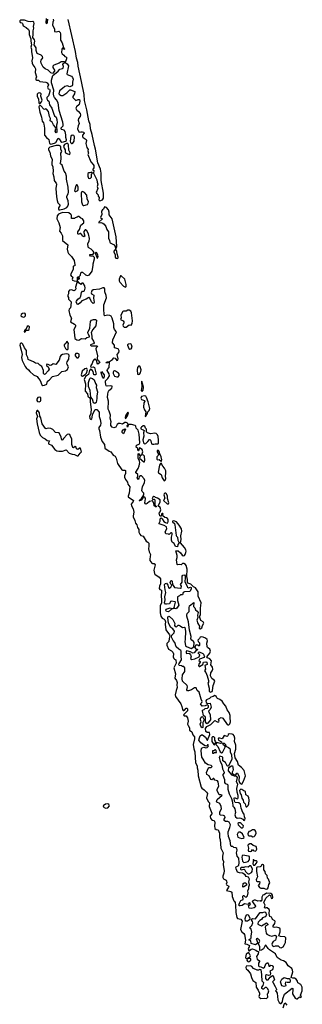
# Model space of a CAD drawing. Extents: x 2807299 to 2951576, y 860688 to 1033801.
# Tile 70 of 72: x 2921979 to 2926590, y 1002926 to 1018986. Entities that reach past the tile are written whole.
import ezdxf

# ---------------------------------------------------------------- set-up
doc = ezdxf.new("R2010")
doc.units = 0

msp = doc.modelspace()

# ---------------------------------------------------------------- linework, layer by layer
at = {"layer": '0CON10XD'}
for points in [[(2922485, 1016955), (2922545, 1016970), (2922568, 1016982), (2922605, 1017051), (2922625, 1017041), (2922649, 1016999), (2922665, 1016988), (2922695, 1016991), (2922728, 1017002), (2922742, 1017015), (2922744, 1017025), (2922730, 1017065), (2922734, 1017106), (2922722, 1017162), (2922705, 1017185), (2922665, 1017197), (2922649, 1017215), (2922686, 1017254), (2922689, 1017275), (2922683, 1017315), (2922625, 1017505), (2922608, 1017628), (2922581, 1017681), (2922545, 1017715), (2922535, 1017741), (2922529, 1017775), (2922537, 1017835), (2922498, 1017955), (2922499, 1018001), (2922522, 1018078), (2922609, 1018145), (2922633, 1018177), (2922675, 1018187), (2922686, 1018195), (2922693, 1018223), (2922680, 1018255), (2922690, 1018270), (2922720, 1018285), (2922706, 1018296), (2922655, 1018301), (2922623, 1018277), (2922538, 1018245), (2922521, 1018225), (2922518, 1018205), (2922544, 1018165), (2922545, 1018145), (2922515, 1018107), (2922485, 1018118), (2922445, 1018165), (2922395, 1018182), (2922361, 1018211), (2922331, 1018275), (2922325, 1018305), (2922329, 1018325), (2922354, 1018365), (2922351, 1018385), (2922328, 1018408), (2922265, 1018437), (2922247, 1018485), (2922245, 1018525), (2922217, 1018575), (2922224, 1018635), (2922218, 1018658), (2922193, 1018695), (2922199, 1018745), (2922196, 1018804), (2922210, 1018845), (2922205, 1018875), (2922216, 1018926), (2922207, 1018947), (2922195, 1018956), (2922162, 1018952), (2922115, 1018958), (2922055, 1018979), (2921994, 1018976), (2921982, 1018968), (2921979, 1018955), (2921985, 1018940), (2922015, 1018934), (2922025, 1018926), (2922038, 1018885), (2922085, 1018857), (2922120, 1018825), (2922131, 1018805), (2922133, 1018745), (2922163, 1018675), (2922160, 1018635), (2922169, 1018575), (2922162, 1018535), (2922174, 1018505), (2922172, 1018465), (2922187, 1018365), (2922179, 1018315), (2922181, 1018275), (2922191, 1018251), (2922228, 1018208), (2922237, 1018185), (2922230, 1018125), (2922252, 1018055), (2922241, 1018025), (2922241, 1018005), (2922255, 1017998), (2922285, 1018002), (2922305, 1017978), (2922405, 1017967), (2922427, 1017957), (2922447, 1017925), (2922435, 1017885), (2922438, 1017868), (2922445, 1017860), (2922465, 1017854), (2922472, 1017842), (2922471, 1017815), (2922459, 1017775), (2922448, 1017742), (2922424, 1017715), (2922419, 1017695), (2922431, 1017675), (2922455, 1017655), (2922465, 1017595), (2922501, 1017545), (2922534, 1017445), (2922548, 1017418), (2922574, 1017395), (2922585, 1017360), (2922590, 1017305), (2922578, 1017265), (2922582, 1017155), (2922575, 1017140), (2922556, 1017165), (2922570, 1017205), (2922559, 1017239), (2922530, 1017270), (2922511, 1017315), (2922478, 1017335), (2922482, 1017372), (2922463, 1017405), (2922448, 1017488), (2922415, 1017527), (2922405, 1017530), (2922385, 1017520), (2922375, 1017524), (2922325, 1017581), (2922314, 1017586), (2922305, 1017587), (2922295, 1017577), (2922292, 1017565), (2922306, 1017475), (2922334, 1017395), (2922343, 1017333), (2922365, 1017305), (2922373, 1017283), (2922386, 1017215), (2922382, 1017175), (2922385, 1017101), (2922415, 1017062), (2922454, 1017034), (2922465, 1016965), (2922485, 1016955)], [(2922411, 1019005), (2922406, 1018936), (2922415, 1018924), (2922425, 1018928), (2922435, 1018946), (2922439, 1018995)], [(2922523, 1018995), (2922530, 1018975), (2922520, 1018945), (2922516, 1018896), (2922548, 1018835), (2922546, 1018795), (2922575, 1018789), (2922615, 1018799), (2922641, 1018775), (2922645, 1018755), (2922644, 1018654), (2922669, 1018609), (2922692, 1018532), (2922705, 1018520), (2922709, 1018505), (2922705, 1018498), (2922698, 1018505), (2922688, 1018528), (2922675, 1018522), (2922664, 1018506), (2922659, 1018449), (2922670, 1018430), (2922698, 1018408), (2922715, 1018386), (2922744, 1018374), (2922741, 1018345), (2922720, 1018290), (2922755, 1018266), (2922773, 1018233), (2922749, 1018105), (2922755, 1018094), (2922822, 1018062), (2922842, 1018042), (2922852, 1018015), (2922838, 1017965), (2922840, 1017925), (2922835, 1017906), (2922795, 1017889), (2922755, 1017906), (2922716, 1017895), (2922679, 1017861), (2922626, 1017825), (2922619, 1017775), (2922626, 1017765), (2922658, 1017748), (2922685, 1017748), (2922749, 1017791), (2922795, 1017841), (2922805, 1017844), (2922881, 1017815), (2922875, 1017775), (2922848, 1017735), (2922847, 1017715), (2922895, 1017670), (2922935, 1017683), (2922952, 1017682), (2922962, 1017655), (2922949, 1017605), (2922905, 1017565), (2922895, 1017545), (2922905, 1017516), (2922915, 1017502), (2922935, 1017492), (2922965, 1017454), (2922971, 1017435), (2922965, 1017406), (2922936, 1017375), (2922934, 1017345), (2922949, 1017295), (2922931, 1017255), (2922924, 1017205), (2922945, 1017158), (2922955, 1017150), (2922975, 1017158), (2923005, 1017157), (2923025, 1017149), (2923029, 1017135), (2923006, 1017104), (2923006, 1017075), (2923015, 1017062), (2923062, 1017032), (2923070, 1017015), (2923057, 1016965), (2923073, 1016903), (2923095, 1016870), (2923091, 1016845), (2923099, 1016811), (2923092, 1016785), (2923141, 1016665), (2923178, 1016625), (2923188, 1016605), (2923189, 1016571), (2923168, 1016535), (2923189, 1016525), (2923182, 1016485), (2923240, 1016375), (2923242, 1016335), (2923255, 1016305), (2923243, 1016265), (2923254, 1016235), (2923229, 1016165), (2923235, 1016149), (2923259, 1016129), (2923260, 1016105), (2923274, 1016085), (2923269, 1016045), (2923285, 1016033), (2923332, 1016048), (2923344, 1016075), (2923348, 1016155), (2923309, 1016365), (2923308, 1016485), (2923299, 1016549), (2923251, 1016651), (2923214, 1016875), (2923197, 1016935), (2923162, 1017115), (2923135, 1017205), (2923127, 1017275), (2923108, 1017335), (2923076, 1017515), (2923038, 1017668), (2923029, 1017765), (2922989, 1017979), (2922932, 1018225), (2922926, 1018285), (2922905, 1018357), (2922890, 1018465), (2922768, 1018988)], [(2922315, 1017619), (2922336, 1017644), (2922348, 1017675), (2922326, 1017736), (2922327, 1017777), (2922315, 1017790), (2922295, 1017794), (2922281, 1017789), (2922265, 1017770), (2922263, 1017735), (2922287, 1017695), (2922289, 1017629), (2922295, 1017620), (2922315, 1017619)], [(2922835, 1016966), (2922845, 1016973), (2922865, 1017005), (2922873, 1017075), (2922862, 1017095), (2922835, 1017101), (2922815, 1017085), (2922804, 1017005), (2922810, 1016985), (2922825, 1016967), (2922835, 1016966)], [(2922635, 1015883), (2922705, 1015902), (2922748, 1015922), (2922765, 1015945), (2922776, 1015975), (2922770, 1016030), (2922747, 1016085), (2922749, 1016105), (2922772, 1016148), (2922777, 1016175), (2922771, 1016255), (2922742, 1016385), (2922743, 1016435), (2922726, 1016486), (2922702, 1016515), (2922670, 1016615), (2922644, 1016635), (2922640, 1016645), (2922650, 1016665), (2922658, 1016725), (2922652, 1016808), (2922664, 1016836), (2922651, 1016875), (2922652, 1016905), (2922645, 1016925), (2922625, 1016936), (2922575, 1016935), (2922469, 1016905), (2922451, 1016885), (2922451, 1016865), (2922472, 1016825), (2922479, 1016765), (2922508, 1016705), (2922501, 1016645), (2922505, 1016625), (2922517, 1016585), (2922525, 1016515), (2922522, 1016475), (2922538, 1016425), (2922543, 1016363), (2922550, 1016345), (2922575, 1016322), (2922581, 1016305), (2922566, 1016235), (2922577, 1016095), (2922588, 1016035), (2922601, 1016001), (2922637, 1015963), (2922614, 1015916), (2922611, 1015895), (2922620, 1015885), (2922635, 1015883)], [(2922795, 1016786), (2922802, 1016815), (2922783, 1016855), (2922777, 1016945), (2922765, 1016964), (2922745, 1016968), (2922710, 1016950), (2922696, 1016925), (2922702, 1016892), (2922721, 1016865), (2922718, 1016828), (2922726, 1016816), (2922757, 1016797), (2922795, 1016786)], [(2923115, 1016397), (2923135, 1016400), (2923151, 1016415), (2923153, 1016465), (2923168, 1016485), (2923155, 1016500), (2923125, 1016488), (2923105, 1016488), (2923090, 1016475), (2923090, 1016435), (2923103, 1016403), (2923115, 1016397)], [(2922895, 1016181), (2922925, 1016199), (2922933, 1016215), (2922931, 1016255), (2922915, 1016293), (2922905, 1016291), (2922895, 1016274), (2922875, 1016195), (2922882, 1016182), (2922895, 1016181)], [(2923025, 1015953), (2923087, 1015973), (2923098, 1015992), (2923099, 1016015), (2923081, 1016065), (2923074, 1016125), (2923035, 1016167), (2923015, 1016180), (2922998, 1016182), (2922989, 1016175), (2922984, 1016155), (2922985, 1016015), (2923001, 1015965), (2923014, 1015954), (2923025, 1015953)], [(2923575, 1015089), (2923585, 1015102), (2923586, 1015115), (2923568, 1015165), (2923566, 1015206), (2923548, 1015245), (2923565, 1015285), (2923553, 1015443), (2923486, 1015735), (2923440, 1015805), (2923437, 1015847), (2923425, 1015885), (2923393, 1015925), (2923365, 1015933), (2923347, 1015895), (2923328, 1015882), (2923316, 1015865), (2923319, 1015805), (2923298, 1015765), (2923305, 1015749), (2923328, 1015735), (2923270, 1015685), (2923270, 1015675), (2923305, 1015677), (2923336, 1015666), (2923358, 1015648), (2923383, 1015615), (2923401, 1015565), (2923425, 1015523), (2923430, 1015421), (2923446, 1015385), (2923449, 1015355), (2923456, 1015346), (2923477, 1015337), (2923521, 1015311), (2923537, 1015285), (2923540, 1015245), (2923517, 1015213), (2923514, 1015194), (2923534, 1015155), (2923535, 1015113), (2923550, 1015095), (2923575, 1015089)], [(2924512, 1010745), (2924532, 1010572), (2924535, 1010562), (2924556, 1010546), (2924558, 1010495), (2924578, 1010455), (2924560, 1010425), (2924555, 1010386), (2924519, 1010395), (2924501, 1010441), (2924468, 1010465), (2924455, 1010495), (2924458, 1010545), (2924469, 1010589), (2924465, 1010612), (2924455, 1010618), (2924445, 1010614), (2924425, 1010592), (2924415, 1010590), (2924405, 1010597), (2924365, 1010599), (2924352, 1010635), (2924378, 1010682), (2924374, 1010714), (2924335, 1010738), (2924252, 1010765), (2924252, 1010775), (2924270, 1010805), (2924269, 1010845), (2924285, 1010859), (2924304, 1010845), (2924332, 1010802), (2924359, 1010785), (2924386, 1010774), (2924395, 1010779), (2924401, 1010799), (2924400, 1010835), (2924392, 1010852), (2924375, 1010862), (2924345, 1010867), (2924312, 1010895), (2924310, 1010905), (2924319, 1010925), (2924315, 1010930), (2924305, 1010933), (2924295, 1010927), (2924285, 1010890), (2924275, 1010886), (2924265, 1010896), (2924254, 1010935), (2924271, 1010959), (2924281, 1010989), (2924271, 1011031), (2924236, 1011055), (2924268, 1011115), (2924272, 1011152), (2924225, 1011182), (2924195, 1011192), (2924181, 1011205), (2924165, 1011207), (2924150, 1011200), (2924142, 1011175), (2924152, 1011162), (2924175, 1011164), (2924185, 1011157), (2924186, 1011076), (2924191, 1011061), (2924212, 1011045), (2924205, 1011034), (2924175, 1011058), (2924169, 1011099), (2924145, 1011140), (2924095, 1011129), (2924058, 1011095), (2924035, 1011086), (2924029, 1011089), (2924023, 1011105), (2924030, 1011170), (2924025, 1011186), (2924005, 1011203), (2923991, 1011199), (2923975, 1011158), (2923965, 1011149), (2923935, 1011139), (2923927, 1011145), (2923959, 1011171), (2923975, 1011202), (2923995, 1011217), (2924004, 1011236), (2924002, 1011265), (2923975, 1011292), (2923972, 1011305), (2923982, 1011365), (2924013, 1011435), (2924018, 1011468), (2924009, 1011499), (2923965, 1011547), (2923949, 1011545), (2923930, 1011530), (2923915, 1011484), (2923895, 1011515), (2923902, 1011528), (2923909, 1011541), (2923905, 1011565), (2923875, 1011595), (2923875, 1011605), (2923914, 1011666), (2923930, 1011710), (2923938, 1011765), (2923936, 1011786), (2923913, 1011835), (2923910, 1011905), (2923915, 1011908), (2923935, 1011882), (2923950, 1011880), (2923955, 1011890), (2923970, 1011890), (2923990, 1011935), (2923975, 1011974), (2923935, 1012000), (2923918, 1011955), (2923910, 1011955), (2923904, 1011965), (2923904, 1011994), (2923881, 1012015), (2923885, 1012045), (2923928, 1012062), (2923939, 1012085), (2923926, 1012226), (2923911, 1012291), (2923880, 1012321), (2923876, 1012355), (2923865, 1012369), (2923805, 1012383), (2923756, 1012384), (2923750, 1012380), (2923745, 1012348), (2923735, 1012342), (2923730, 1012365), (2923750, 1012385), (2923738, 1012405), (2923715, 1012416), (2923695, 1012415), (2923655, 1012386), (2923620, 1012400), (2923592, 1012398), (2923569, 1012381), (2923545, 1012342), (2923515, 1012330), (2923485, 1012342), (2923464, 1012365), (2923468, 1012402), (2923469, 1012429), (2923453, 1012485), (2923458, 1012535), (2923441, 1012601), (2923423, 1012633), (2923430, 1012765), (2923414, 1012825), (2923417, 1012885), (2923425, 1012925), (2923433, 1012937), (2923481, 1012975), (2923490, 1012995), (2923485, 1013006), (2923464, 1013014), (2923405, 1013006), (2923391, 1013015), (2923384, 1013034), (2923377, 1013075), (2923380, 1013095), (2923419, 1013131), (2923444, 1013176), (2923439, 1013209), (2923408, 1013265), (2923411, 1013279), (2923441, 1013315), (2923445, 1013400), (2923395, 1013381), (2923390, 1013395), (2923405, 1013406), (2923445, 1013410), (2923495, 1013444), (2923515, 1013469), (2923536, 1013466), (2923565, 1013427), (2923578, 1013432), (2923583, 1013455), (2923571, 1013525), (2923594, 1013555), (2923600, 1013585), (2923587, 1013617), (2923524, 1013635), (2923528, 1013675), (2923494, 1013715), (2923497, 1013765), (2923557, 1013897), (2923523, 1013935), (2923516, 1013965), (2923516, 1014025), (2923489, 1014119), (2923470, 1014150), (2923452, 1014162), (2923411, 1014169), (2923366, 1014156), (2923358, 1014168), (2923350, 1014275), (2923354, 1014335), (2923393, 1014447), (2923388, 1014485), (2923367, 1014545), (2923368, 1014598), (2923355, 1014610), (2923335, 1014612), (2923279, 1014591), (2923175, 1014579), (2923154, 1014566), (2923143, 1014533), (2923153, 1014513), (2923187, 1014495), (2923181, 1014445), (2923194, 1014376), (2923189, 1014361), (2923175, 1014358), (2923149, 1014385), (2923125, 1014442), (2923105, 1014457), (2923065, 1014426), (2922991, 1014399), (2922964, 1014365), (2922935, 1014342), (2922914, 1014345), (2922901, 1014385), (2922903, 1014397), (2922930, 1014430), (2922968, 1014452), (2922978, 1014475), (2922985, 1014538), (2923002, 1014558), (2923025, 1014557), (2923035, 1014563), (2923049, 1014605), (2923044, 1014644), (2923015, 1014687), (2922995, 1014688), (2922975, 1014668), (2922942, 1014695), (2922929, 1014719), (2922920, 1014725), (2922924, 1014755), (2922920, 1014785), (2922925, 1014790), (2922938, 1014788), (2922930, 1014765), (2922942, 1014752), (2922955, 1014760), (2922950, 1014795), (2922970, 1014820), (2922974, 1014855), (2922985, 1014869), (2923005, 1014868), (2923053, 1014823), (2923085, 1014813), (2923115, 1014825), (2923161, 1014885), (2923179, 1014975), (2923178, 1015005), (2923199, 1015085), (2923199, 1015105), (2923178, 1015128), (2923135, 1015131), (2923121, 1015145), (2923125, 1015156), (2923175, 1015164), (2923189, 1015175), (2923192, 1015185), (2923175, 1015210), (2923146, 1015245), (2923105, 1015262), (2923097, 1015275), (2923091, 1015335), (2923114, 1015376), (2923117, 1015415), (2923100, 1015495), (2923072, 1015542), (2923055, 1015556), (2923045, 1015556), (2923027, 1015533), (2923023, 1015515), (2923040, 1015455), (2923026, 1015445), (2923008, 1015455), (2922975, 1015498), (2922965, 1015498), (2922935, 1015481), (2922929, 1015495), (2922928, 1015525), (2922956, 1015564), (2922975, 1015635), (2923024, 1015675), (2923023, 1015703), (2923005, 1015740), (2922975, 1015750), (2922946, 1015776), (2922935, 1015777), (2922917, 1015763), (2922886, 1015754), (2922875, 1015742), (2922825, 1015744), (2922824, 1015795), (2922815, 1015808), (2922779, 1015835), (2922675, 1015839), (2922613, 1015815), (2922588, 1015785), (2922585, 1015735), (2922620, 1015670), (2922638, 1015595), (2922630, 1015535), (2922655, 1015503), (2922675, 1015460), (2922678, 1015385), (2922765, 1015316), (2922754, 1015245), (2922763, 1015193), (2922773, 1015173), (2922825, 1015126), (2922865, 1015056), (2922879, 1014985), (2922878, 1014972), (2922855, 1014966), (2922851, 1014959), (2922850, 1014915), (2922808, 1014825), (2922818, 1014808), (2922848, 1014785), (2922833, 1014755), (2922839, 1014739), (2922865, 1014724), (2922909, 1014719), (2922911, 1014695), (2922890, 1014625), (2922894, 1014595), (2922884, 1014575), (2922865, 1014563), (2922822, 1014582), (2922792, 1014575), (2922777, 1014555), (2922774, 1014516), (2922762, 1014495), (2922765, 1014472), (2922776, 1014455), (2922774, 1014425), (2922818, 1014385), (2922814, 1014326), (2922805, 1014286), (2922787, 1014263), (2922782, 1014245), (2922798, 1014165), (2922823, 1014115), (2922809, 1014055), (2922875, 1014022), (2922888, 1014005), (2922888, 1013985), (2922864, 1013926), (2922871, 1013845), (2922878, 1013788), (2922912, 1013762), (2922945, 1013758), (2922975, 1013779), (2922995, 1013784), (2923045, 1013779), (2923075, 1013802), (2923119, 1013811), (2923120, 1013825), (2923094, 1013864), (2923093, 1013883), (2923121, 1013955), (2923135, 1014065), (2923153, 1014085), (2923185, 1014097), (2923217, 1014097), (2923232, 1014085), (2923219, 1013995), (2923171, 1013935), (2923143, 1013885), (2923154, 1013825), (2923154, 1013785), (2923185, 1013743), (2923196, 1013715), (2923183, 1013697), (2923162, 1013692), (2923134, 1013685), (2923132, 1013675), (2923145, 1013664), (2923244, 1013664), (2923246, 1013655), (2923228, 1013635), (2923223, 1013615), (2923250, 1013505), (2923243, 1013465), (2923246, 1013436), (2923275, 1013416), (2923284, 1013395), (2923255, 1013368), (2923242, 1013385), (2923233, 1013433), (2923205, 1013447), (2923195, 1013443), (2923174, 1013416), (2923161, 1013379), (2923137, 1013345), (2923134, 1013325), (2923145, 1013320), (2923175, 1013326), (2923198, 1013315), (2923227, 1013205), (2923215, 1013194), (2923190, 1013195), (2923178, 1013248), (2923160, 1013270), (2923133, 1013287), (2923117, 1013263), (2923103, 1013197), (2923052, 1013168), (2923033, 1013115), (2923054, 1013045), (2923047, 1012925), (2923083, 1012885), (2923088, 1012845), (2923130, 1012815), (2923130, 1012760), (2923146, 1012625), (2923139, 1012585), (2923142, 1012555), (2923119, 1012521), (2923125, 1012482), (2923135, 1012468), (2923145, 1012467), (2923155, 1012475), (2923162, 1012495), (2923164, 1012546), (2923210, 1012630), (2923236, 1012626), (2923273, 1012585), (2923278, 1012565), (2923273, 1012515), (2923290, 1012465), (2923301, 1012405), (2923297, 1012373), (2923272, 1012335), (2923269, 1012315), (2923281, 1012285), (2923296, 1012175), (2923325, 1012104), (2923361, 1012055), (2923370, 1011995), (2923438, 1011948), (2923467, 1011937), (2923505, 1011883), (2923538, 1011865), (2923555, 1011835), (2923577, 1011745), (2923645, 1011643), (2923655, 1011636), (2923672, 1011638)], [(2923245, 1015098), (2923255, 1015104), (2923260, 1015125), (2923256, 1015145), (2923235, 1015181), (2923225, 1015188), (2923210, 1015175), (2923235, 1015111), (2923245, 1015098)], [(2923705, 1014621), (2923715, 1014635), (2923718, 1014665), (2923696, 1014755), (2923635, 1014810), (2923625, 1014808), (2923600, 1014755), (2923603, 1014725), (2923614, 1014705), (2923675, 1014642), (2923705, 1014621)], [(2922035, 1014136), (2922055, 1014139), (2922071, 1014155), (2922074, 1014185), (2922065, 1014200), (2922025, 1014194), (2922002, 1014178), (2921999, 1014155), (2922012, 1014142), (2922035, 1014136)], [(2923685, 1013971), (2923715, 1013973), (2923765, 1014008), (2923796, 1014004), (2923815, 1014028), (2923818, 1014075), (2923802, 1014205), (2923792, 1014232), (2923765, 1014248), (2923743, 1014247), (2923715, 1014230), (2923675, 1014231), (2923659, 1014225), (2923629, 1014165), (2923634, 1014125), (2923621, 1014095), (2923665, 1014073), (2923678, 1014055), (2923679, 1014041), (2923661, 1014005), (2923666, 1013985), (2923685, 1013971)], [(2922065, 1013887), (2922090, 1013920), (2922118, 1013922), (2922135, 1013933), (2922136, 1013975), (2922125, 1013989), (2922115, 1013991), (2922099, 1013981), (2922077, 1013933), (2922055, 1013920), (2922052, 1013895), (2922065, 1013887)], [(2922355, 1013021), (2922385, 1013022), (2922420, 1013040), (2922435, 1013089), (2922462, 1013108), (2922515, 1013166), (2922605, 1013190), (2922665, 1013246), (2922725, 1013258), (2922759, 1013281), (2922774, 1013324), (2922752, 1013362), (2922750, 1013385), (2922755, 1013407), (2922781, 1013449), (2922786, 1013516), (2922770, 1013531), (2922745, 1013537), (2922677, 1013523), (2922650, 1013510), (2922637, 1013493), (2922625, 1013435), (2922569, 1013361), (2922525, 1013371), (2922495, 1013350), (2922475, 1013346), (2922444, 1013364), (2922424, 1013365), (2922414, 1013355), (2922414, 1013345), (2922443, 1013323), (2922460, 1013285), (2922445, 1013258), (2922395, 1013202), (2922385, 1013199), (2922369, 1013215), (2922365, 1013265), (2922340, 1013330), (2922305, 1013351), (2922278, 1013378), (2922235, 1013385), (2922204, 1013404), (2922126, 1013436), (2922116, 1013445), (2922112, 1013475), (2922091, 1013521), (2922088, 1013588), (2922055, 1013634), (2922031, 1013695), (2922015, 1013710), (2922005, 1013711), (2921989, 1013701), (2921981, 1013675), (2922005, 1013595), (2922017, 1013525), (2922008, 1013475), (2922018, 1013428), (2922069, 1013329), (2922085, 1013308), (2922124, 1013275), (2922145, 1013245), (2922202, 1013192), (2922265, 1013165), (2922284, 1013134), (2922315, 1013102), (2922340, 1013030), (2922355, 1013021)], [(2922745, 1013608), (2922765, 1013609), (2922772, 1013625), (2922768, 1013675), (2922774, 1013705), (2922755, 1013737), (2922745, 1013732), (2922729, 1013705), (2922706, 1013685), (2922702, 1013665), (2922725, 1013621), (2922745, 1013608)], [(2923775, 1013613), (2923800, 1013620), (2923812, 1013645), (2923804, 1013685), (2923796, 1013696), (2923785, 1013699), (2923754, 1013696), (2923740, 1013685), (2923738, 1013675), (2923759, 1013625), (2923775, 1013613)], [(2922911, 1013471), (2922935, 1013471), (2922950, 1013490), (2922948, 1013528), (2922925, 1013542), (2922895, 1013540), (2922882, 1013525), (2922882, 1013502), (2922911, 1013471)], [(2923005, 1013171), (2923049, 1013201), (2923067, 1013223), (2923087, 1013275), (2923075, 1013295), (2923065, 1013298), (2923041, 1013289), (2922998, 1013255), (2922979, 1013195), (2922987, 1013177), (2923005, 1013171)], [(2923345, 1013134), (2923335, 1013144), (2923309, 1013225), (2923307, 1013235), (2923315, 1013248), (2923358, 1013195), (2923358, 1013165), (2923345, 1013134)], [(2923565, 1013159), (2923585, 1013161), (2923602, 1013185), (2923601, 1013205), (2923590, 1013220), (2923544, 1013254), (2923525, 1013256), (2923510, 1013250), (2923502, 1013238), (2923502, 1013215), (2923523, 1013173), (2923565, 1013159)], [(2923915, 1013199), (2923935, 1013204), (2923952, 1013225), (2923961, 1013275), (2923945, 1013325), (2923925, 1013340), (2923915, 1013335), (2923900, 1013315), (2923893, 1013275), (2923902, 1013205), (2923915, 1013199)], [(2923205, 1012724), (2923185, 1012735), (2923165, 1012795), (2923141, 1012831), (2923128, 1012938), (2923099, 1013005), (2923103, 1013067), (2923124, 1013135), (2923135, 1013144), (2923166, 1013135), (2923195, 1013113), (2923214, 1013054), (2923234, 1013025), (2923229, 1012985), (2923247, 1012917), (2923235, 1012845), (2923239, 1012805), (2923226, 1012744), (2923205, 1012724)], [(2923975, 1012923), (2923991, 1012945), (2923997, 1012993), (2923985, 1013050), (2923975, 1013080), (2923965, 1013090), (2923964, 1013046), (2923973, 1013025), (2923974, 1013005), (2923959, 1012935), (2923975, 1012923)], [(2922295, 1012752), (2922318, 1012762), (2922324, 1012775), (2922321, 1012821), (2922305, 1012830), (2922275, 1012823), (2922260, 1012795), (2922260, 1012775), (2922270, 1012760), (2922295, 1012752)], [(2924025, 1012514), (2924035, 1012520), (2924064, 1012565), (2924071, 1012589), (2924091, 1012609), (2924101, 1012645), (2924076, 1012755), (2924049, 1012825), (2924035, 1012844), (2924015, 1012849), (2923965, 1012839), (2923956, 1012815), (2923965, 1012793), (2924015, 1012776), (2924020, 1012765), (2924006, 1012735), (2924001, 1012665), (2924013, 1012625), (2924038, 1012588), (2924025, 1012514)], [(2922915, 1011873), (2922935, 1011873), (2922965, 1011918), (2922988, 1011935), (2922972, 1011992), (2922965, 1012002), (2922925, 1011974), (2922905, 1011985), (2922900, 1012015), (2922885, 1012024), (2922855, 1012002), (2922845, 1012009), (2922831, 1012055), (2922827, 1012147), (2922805, 1012185), (2922795, 1012219), (2922775, 1012224), (2922752, 1012218), (2922693, 1012157), (2922675, 1012131), (2922665, 1012129), (2922657, 1012177), (2922625, 1012247), (2922565, 1012254), (2922521, 1012301), (2922485, 1012318), (2922445, 1012325), (2922405, 1012313), (2922398, 1012318), (2922348, 1012395), (2922324, 1012494), (2922309, 1012519), (2922303, 1012575), (2922275, 1012611), (2922265, 1012609), (2922255, 1012599), (2922248, 1012575), (2922269, 1012515), (2922253, 1012475), (2922265, 1012395), (2922297, 1012255), (2922315, 1012207), (2922349, 1012169), (2922397, 1012147), (2922425, 1012122), (2922465, 1012117), (2922449, 1012085), (2922450, 1012070), (2922500, 1012045), (2922553, 1011973), (2922585, 1011952), (2922615, 1011946), (2922675, 1011950), (2922735, 1011969), (2922788, 1011918), (2922835, 1011899), (2922875, 1011896), (2922915, 1011873)], [(2923705, 1012477), (2923735, 1012525), (2923752, 1012575), (2923745, 1012582), (2923710, 1012535), (2923699, 1012495), (2923705, 1012477)], [(2923675, 1012232), (2923653, 1012253), (2923652, 1012275), (2923665, 1012294), (2923695, 1012313), (2923703, 1012305), (2923675, 1012232)], [(2924145, 1012060), (2924165, 1012063), (2924191, 1012069), (2924234, 1012066), (2924245, 1012075), (2924246, 1012126), (2924237, 1012185), (2924225, 1012212), (2924205, 1012234), (2924185, 1012244), (2924115, 1012233), (2924065, 1012249), (2924050, 1012265), (2924049, 1012305), (2924030, 1012325), (2924020, 1012355), (2924012, 1012362), (2923995, 1012360), (2923965, 1012342), (2923955, 1012328), (2923956, 1012315), (2923967, 1012305), (2923996, 1012296), (2924007, 1012285), (2924001, 1012245), (2924006, 1012194), (2923990, 1012135), (2923997, 1012085), (2924015, 1012069), (2924035, 1012073), (2924072, 1012105), (2924095, 1012141), (2924105, 1012141), (2924121, 1012115), (2924128, 1012068), (2924145, 1012060)], [(2924295, 1011783), (2924297, 1011805), (2924285, 1011855), (2924263, 1011905), (2924256, 1011945), (2924245, 1011961), (2924235, 1011964), (2924224, 1011955), (2924224, 1011945), (2924244, 1011895), (2924237, 1011875), (2924216, 1011854), (2924218, 1011818), (2924226, 1011806), (2924255, 1011813), (2924285, 1011783), (2924295, 1011783)], [(2924005, 1011774), (2924015, 1011776), (2924022, 1011795), (2924014, 1011864), (2924001, 1011881), (2923970, 1011890), (2923967, 1011883), (2923950, 1011880), (2923932, 1011835), (2924005, 1011774)], [(2924335, 1011464), (2924353, 1011477), (2924362, 1011495), (2924357, 1011545), (2924365, 1011585), (2924361, 1011625), (2924342, 1011672), (2924313, 1011705), (2924285, 1011750), (2924275, 1011747), (2924262, 1011718), (2924236, 1011606), (2924244, 1011594), (2924288, 1011568), (2924304, 1011514), (2924335, 1011464)], [(2923672, 1011638), (2923695, 1011641), (2923705, 1011635), (2923706, 1011585), (2923687, 1011545), (2923690, 1011525), (2923704, 1011484), (2923735, 1011445), (2923742, 1011412), (2923778, 1011365), (2923767, 1011263), (2923746, 1011215), (2923748, 1011205), (2923833, 1011145), (2923829, 1011125), (2923799, 1011085), (2923804, 1011055), (2923828, 1011005), (2923841, 1010955), (2923829, 1010895), (2923832, 1010875), (2923860, 1010820), (2923869, 1010775), (2923892, 1010745), (2923903, 1010703), (2923923, 1010673), (2923925, 1010625), (2923937, 1010595), (2923955, 1010573), (2923991, 1010561), (2924041, 1010481), (2924072, 1010462), (2924084, 1010445), (2924088, 1010398), (2924081, 1010355), (2924090, 1010305), (2924114, 1010265), (2924108, 1010228), (2924100, 1010185), (2924103, 1010163), (2924135, 1010123), (2924145, 1010116), (2924175, 1010114), (2924187, 1010095), (2924169, 1010005), (2924178, 1009955), (2924185, 1009944), (2924255, 1009892), (2924275, 1009865), (2924275, 1009785), (2924261, 1009745), (2924256, 1009706), (2924265, 1009690), (2924290, 1009680), (2924295, 1009665), (2924287, 1009585), (2924293, 1009525), (2924290, 1009475), (2924273, 1009425), (2924273, 1009313), (2924282, 1009255), (2924303, 1009223), (2924335, 1009207), (2924346, 1009195), (2924355, 1009165), (2924353, 1009125), (2924363, 1009035), (2924422, 1008955), (2924428, 1008938), (2924415, 1008895), (2924411, 1008845), (2924381, 1008809), (2924378, 1008785), (2924409, 1008719), (2924455, 1008694), (2924475, 1008671), (2924487, 1008645), (2924485, 1008595), (2924494, 1008565), (2924505, 1008553), (2924527, 1008545), (2924530, 1008490), (2924491, 1008415), (2924522, 1008315), (2924510, 1008245), (2924535, 1008205), (2924546, 1008175), (2924540, 1008135), (2924546, 1008094), (2924531, 1008045), (2924518, 1007975), (2924519, 1007945), (2924608, 1007828), (2924626, 1007786), (2924635, 1007735), (2924645, 1007719), (2924655, 1007718), (2924665, 1007724), (2924695, 1007754), (2924705, 1007756), (2924718, 1007745), (2924714, 1007715), (2924661, 1007659), (2924654, 1007645), (2924664, 1007634), (2924695, 1007629), (2924718, 1007598), (2924726, 1007545), (2924718, 1007498), (2924725, 1007471), (2924747, 1007435), (2924747, 1007397), (2924785, 1007369), (2924801, 1007321), (2924831, 1007291), (2924832, 1007255), (2924810, 1007165), (2924818, 1007095), (2924834, 1007045), (2924849, 1006865), (2924877, 1006815), (2924876, 1006785), (2924885, 1006745), (2924892, 1006655), (2924938, 1006468), (2924949, 1006449), (2924986, 1006426), (2925029, 1006385), (2925042, 1006365), (2925028, 1006295), (2925055, 1006236), (2925074, 1006215), (2925071, 1006155), (2925111, 1006045), (2925112, 1006035), (2925093, 1006007), (2925089, 1005991), (2925094, 1005964), (2925110, 1005940), (2925125, 1005929), (2925146, 1005926), (2925158, 1005915), (2925162, 1005885), (2925155, 1005835), (2925165, 1005795), (2925185, 1005776), (2925215, 1005770), (2925239, 1005715), (2925241, 1005645), (2925250, 1005615), (2925259, 1005475), (2925301, 1005395), (2925289, 1005345), (2925288, 1005295), (2925302, 1005255), (2925296, 1005205), (2925316, 1005104), (2925312, 1005065), (2925294, 1005016), (2925293, 1004993), (2925303, 1004973), (2925345, 1004949), (2925354, 1004935), (2925358, 1004915), (2925349, 1004885), (2925353, 1004875), (2925389, 1004855), (2925385, 1004835), (2925354, 1004784), (2925426, 1004766), (2925442, 1004755), (2925447, 1004685), (2925471, 1004615), (2925483, 1004603), (2925493, 1004585), (2925499, 1004545), (2925505, 1004425), (2925520, 1004340), (2925535, 1004324), (2925585, 1004313), (2925606, 1004285), (2925580, 1004145), (2925605, 1004106), (2925635, 1004083), (2925645, 1004065), (2925662, 1003975), (2925652, 1003915), (2925685, 1003906), (2925726, 1003885), (2925725, 1003865), (2925708, 1003835), (2925715, 1003801), (2925725, 1003798), (2925755, 1003828), (2925775, 1003833), (2925831, 1003811), (2925855, 1003791), (2925876, 1003786), (2925868, 1003752), (2925843, 1003705), (2925851, 1003661), (2925890, 1003635), (2925892, 1003625), (2925874, 1003596), (2925876, 1003556), (2925885, 1003541), (2925915, 1003539), (2925955, 1003517), (2925961, 1003519), (2925971, 1003529), (2925994, 1003585), (2926015, 1003605), (2926025, 1003605), (2926033, 1003595), (2926041, 1003561), (2926045, 1003551), (2926055, 1003549), (2926078, 1003562), (2926099, 1003559), (2926112, 1003535), (2926111, 1003505), (2926101, 1003489), (2926062, 1003465), (2926071, 1003435), (2926065, 1003402), (2926045, 1003394), (2926005, 1003409), (2925988, 1003395), (2925988, 1003348), (2926004, 1003324), (2926035, 1003323), (2926065, 1003370), (2926105, 1003397), (2926115, 1003392), (2926134, 1003325), (2926106, 1003295), (2926107, 1003285), (2926149, 1003219), (2926168, 1003175), (2926167, 1003165), (2926150, 1003145), (2926165, 1003137), (2926179, 1003109), (2926188, 1002998), (2926211, 1002955), (2926235, 1002937), (2926245, 1002937)], [(2924385, 1011089), (2924405, 1011090), (2924410, 1011105), (2924390, 1011175), (2924391, 1011215), (2924374, 1011254), (2924365, 1011261), (2924348, 1011262), (2924337, 1011253), (2924333, 1011235), (2924349, 1011181), (2924324, 1011145), (2924385, 1011089)], [(2926245, 1002937), (2926267, 1002965), (2926270, 1003015), (2926301, 1003089), (2926425, 1003188), (2926434, 1003184), (2926438, 1003168), (2926430, 1003095), (2926475, 1003025), (2926495, 1003014), (2926505, 1003016), (2926545, 1003048), (2926565, 1003036), (2926575, 1003055), (2926560, 1003075), (2926590, 1003145), (2926589, 1003205), (2926565, 1003249), (2926518, 1003275), (2926512, 1003305), (2926489, 1003339), (2926465, 1003350), (2926433, 1003353), (2926410, 1003365), (2926433, 1003455), (2926432, 1003485), (2926420, 1003510), (2926357, 1003555), (2926329, 1003609), (2926285, 1003634), (2926244, 1003644), (2926179, 1003689), (2926155, 1003749), (2926055, 1003815), (2926034, 1003834), (2925995, 1003890), (2925985, 1003886), (2925958, 1003832), (2925925, 1003808), (2925895, 1003802), (2925899, 1003865), (2925867, 1003925), (2925885, 1003937), (2925897, 1003955), (2925888, 1003978), (2925855, 1003999), (2925836, 1003995), (2925864, 1003926), (2925825, 1003897), (2925758, 1003918), (2925749, 1003959), (2925724, 1003975), (2925724, 1003985), (2925749, 1004001), (2925757, 1004013), (2925754, 1004045), (2925765, 1004105), (2925755, 1004154), (2925730, 1004175), (2925766, 1004214), (2925783, 1004255), (2925778, 1004275), (2925759, 1004305), (2925760, 1004315), (2925785, 1004328), (2925825, 1004321), (2925895, 1004419), (2925905, 1004424), (2925945, 1004422), (2925975, 1004436), (2925987, 1004427), (2926003, 1004385), (2926001, 1004375), (2925986, 1004354), (2925943, 1004337), (2925923, 1004307), (2925899, 1004291), (2925867, 1004265), (2925862, 1004245), (2925864, 1004234), (2925898, 1004215), (2925925, 1004208), (2926005, 1004254), (2926028, 1004235), (2926028, 1004225), (2925993, 1004207), (2925984, 1004186), (2926002, 1004085), (2926010, 1004070), (2926055, 1004046), (2926095, 1004040), (2926145, 1004054), (2926168, 1004038), (2926150, 1003970), (2926112, 1003948), (2926097, 1003925), (2926095, 1003905), (2926105, 1003882), (2926125, 1003868), (2926155, 1003880), (2926195, 1003881), (2926222, 1003855), (2926245, 1003849), (2926275, 1003865), (2926300, 1003900), (2926313, 1003935), (2926323, 1004013), (2926305, 1004027), (2926232, 1004032), (2926206, 1004045), (2926228, 1004108), (2926230, 1004155), (2926224, 1004165), (2926205, 1004174), (2926162, 1004182), (2926135, 1004177), (2926116, 1004185), (2926114, 1004205), (2926140, 1004245), (2926148, 1004275), (2926140, 1004290), (2926102, 1004312), (2926096, 1004324), (2926088, 1004345), (2926061, 1004361), (2926054, 1004374), (2926049, 1004415), (2926057, 1004455), (2926050, 1004475), (2926015, 1004499), (2926000, 1004500), (2925985, 1004492), (2925976, 1004496), (2925974, 1004506), (2925986, 1004545), (2925964, 1004585), (2925993, 1004657), (2926055, 1004710), (2926070, 1004700), (2926082, 1004655), (2926095, 1004651), (2926105, 1004657), (2926110, 1004675), (2926104, 1004705), (2926095, 1004720), (2926075, 1004732), (2926005, 1004740), (2925968, 1004712), (2925944, 1004706), (2925927, 1004675), (2925931, 1004629), (2925917, 1004603), (2925903, 1004613), (2925865, 1004609), (2925825, 1004626), (2925805, 1004626), (2925782, 1004615), (2925774, 1004605), (2925778, 1004595), (2925825, 1004525), (2925820, 1004510), (2925805, 1004501), (2925755, 1004489), (2925723, 1004493), (2925712, 1004538), (2925739, 1004555), (2925744, 1004565), (2925735, 1004580), (2925720, 1004575), (2925705, 1004552), (2925645, 1004567), (2925610, 1004540), (2925575, 1004530), (2925559, 1004535), (2925552, 1004545), (2925564, 1004576), (2925585, 1004621), (2925626, 1004635), (2925618, 1004685), (2925625, 1004699), (2925635, 1004699), (2925655, 1004681), (2925675, 1004674), (2925695, 1004695), (2925706, 1004745), (2925701, 1004775), (2925717, 1004815), (2925719, 1004845), (2925730, 1004875), (2925720, 1004925), (2925730, 1004965), (2925711, 1005001), (2925675, 1005010), (2925657, 1005037), (2925616, 1005066), (2925565, 1005068), (2925535, 1005082), (2925511, 1005135), (2925506, 1005155), (2925510, 1005170), (2925545, 1005185), (2925554, 1005196), (2925558, 1005235), (2925552, 1005312), (2925529, 1005345), (2925517, 1005395), (2925527, 1005443), (2925519, 1005465), (2925505, 1005477), (2925475, 1005483), (2925455, 1005498), (2925431, 1005501), (2925422, 1005512), (2925412, 1005592), (2925387, 1005665), (2925380, 1005715), (2925382, 1005738), (2925410, 1005810), (2925416, 1005855), (2925397, 1005895), (2925375, 1005909), (2925335, 1005909), (2925315, 1005925), (2925315, 1005945), (2925329, 1005975), (2925324, 1005994), (2925305, 1006007), (2925255, 1006012), (2925245, 1006020), (2925244, 1006066), (2925270, 1006115), (2925266, 1006155), (2925245, 1006202), (2925197, 1006225), (2925188, 1006235), (2925203, 1006265), (2925280, 1006335), (2925263, 1006343), (2925235, 1006344), (2925200, 1006415), (2925201, 1006435), (2925230, 1006485), (2925220, 1006515), (2925218, 1006555), (2925205, 1006571), (2925165, 1006580), (2925145, 1006610), (2925135, 1006611), (2925115, 1006589), (2925095, 1006594), (2925072, 1006652), (2925030, 1006675), (2925028, 1006705), (2925057, 1006783), (2925065, 1006789), (2925105, 1006788), (2925117, 1006805), (2925105, 1006822), (2925054, 1006834), (2925009, 1006859), (2924973, 1006923), (2924951, 1006955), (2924941, 1007061), (2924945, 1007098), (2924955, 1007111), (2924985, 1007122), (2925015, 1007112), (2925037, 1007113), (2925055, 1007130), (2925060, 1007145), (2925056, 1007156), (2925045, 1007158), (2925032, 1007138), (2925005, 1007142), (2924976, 1007156), (2924932, 1007192), (2924904, 1007235), (2924910, 1007275), (2924923, 1007307), (2924945, 1007324), (2924960, 1007320), (2925012, 1007282), (2925035, 1007233), (2925045, 1007232), (2925082, 1007325), (2925077, 1007357), (2925035, 1007358), (2925016, 1007375), (2925013, 1007425), (2925031, 1007459), (2925095, 1007489), (2925155, 1007552), (2925165, 1007553), (2925202, 1007535), (2925228, 1007535), (2925236, 1007545), (2925224, 1007575), (2925226, 1007585), (2925265, 1007602), (2925281, 1007601), (2925295, 1007591), (2925365, 1007492), (2925375, 1007485), (2925391, 1007485), (2925405, 1007499), (2925418, 1007535), (2925415, 1007605), (2925412, 1007635), (2925396, 1007686), (2925365, 1007729), (2925341, 1007791), (2925310, 1007825), (2925285, 1007868), (2925245, 1007897), (2925204, 1007914), (2925194, 1007925), (2925184, 1007954), (2925165, 1007961), (2925135, 1007944), (2925096, 1007935), (2925075, 1007915), (2925028, 1007892), (2925014, 1007875), (2925021, 1007851), (2925045, 1007831), (2925085, 1007838), (2925103, 1007775), (2925086, 1007734), (2925060, 1007705), (2925085, 1007645), (2925092, 1007568), (2925050, 1007510), (2925033, 1007503), (2925013, 1007535), (2925009, 1007609), (2924979, 1007639), (2924961, 1007715), (2924964, 1007726), (2924986, 1007735), (2925007, 1007753), (2925045, 1007757), (2925058, 1007775), (2925057, 1007797), (2925045, 1007811), (2925035, 1007811), (2925005, 1007793), (2924955, 1007788), (2924931, 1007825), (2924952, 1007848), (2924958, 1007865), (2924940, 1007905), (2924908, 1008018), (2924872, 1008045), (2924856, 1008086), (2924831, 1008089), (2924783, 1008055), (2924735, 1008039), (2924715, 1008041), (2924705, 1008055), (2924716, 1008104), (2924712, 1008125), (2924634, 1008195), (2924629, 1008235), (2924635, 1008298), (2924671, 1008355), (2924675, 1008415), (2924659, 1008435), (2924635, 1008434), (2924617, 1008447), (2924580, 1008455), (2924575, 1008465), (2924581, 1008485), (2924619, 1008545), (2924611, 1008605), (2924615, 1008685), (2924608, 1008698), (2924575, 1008717), (2924534, 1008755), (2924508, 1008828), (2924482, 1008862), (2924458, 1008915), (2924459, 1008945), (2924500, 1008985), (2924502, 1009015), (2924479, 1009049), (2924445, 1009072), (2924409, 1009145), (2924397, 1009235), (2924400, 1009250), (2924412, 1009258), (2924425, 1009254), (2924476, 1009205), (2924510, 1009135), (2924502, 1009105), (2924515, 1009087), (2924536, 1009084), (2924565, 1009110), (2924575, 1009110), (2924595, 1009102), (2924635, 1009071), (2924665, 1009077), (2924673, 1009073), (2924685, 1009015), (2924679, 1008875), (2924672, 1008845), (2924685, 1008775), (2924700, 1008760), (2924775, 1008728), (2924822, 1008758), (2924825, 1008825), (2924815, 1008843), (2924785, 1008866), (2924773, 1008885), (2924778, 1008925), (2924749, 1009029), (2924735, 1009162), (2924705, 1009255), (2924704, 1009275), (2924712, 1009298), (2924745, 1009335), (2924743, 1009395), (2924750, 1009425), (2924819, 1009479), (2924817, 1009415), (2924835, 1009392), (2924848, 1009358), (2924875, 1009339), (2924893, 1009315), (2924878, 1009275), (2924886, 1009235), (2924868, 1009192), (2924885, 1009135), (2924912, 1009095), (2924906, 1009055), (2924925, 1009048), (2924952, 1009065), (2924963, 1009107), (2924981, 1009145), (2924973, 1009165), (2924936, 1009185), (2924917, 1009235), (2924918, 1009255), (2924930, 1009285), (2924930, 1009385), (2924940, 1009475), (2924888, 1009585), (2924891, 1009655), (2924848, 1009718), (2924814, 1009734), (2924770, 1009780), (2924724, 1009794), (2924714, 1009814), (2924718, 1009855), (2924708, 1009905), (2924712, 1010025), (2924696, 1010086), (2924682, 1010102), (2924655, 1010118), (2924635, 1010115), (2924615, 1010094), (2924585, 1010099), (2924555, 1010094), (2924550, 1010100), (2924538, 1010175), (2924549, 1010215), (2924549, 1010245), (2924524, 1010325), (2924565, 1010322), (2924605, 1010288), (2924630, 1010250), (2924645, 1010241), (2924665, 1010249), (2924676, 1010264), (2924692, 1010295), (2924694, 1010315), (2924689, 1010339), (2924668, 1010378), (2924602, 1010455), (2924611, 1010505), (2924607, 1010565), (2924626, 1010644), (2924619, 1010679), (2924582, 1010742), (2924535, 1010794), (2924495, 1010811), (2924473, 1010807), (2924474, 1010795), (2924505, 1010767), (2924512, 1010745)], [(2924525, 1009374), (2924510, 1009380), (2924499, 1009399), (2924519, 1009485), (2924513, 1009493), (2924455, 1009504), (2924442, 1009495), (2924425, 1009456), (2924375, 1009450), (2924360, 1009455), (2924344, 1009475), (2924353, 1009525), (2924347, 1009575), (2924363, 1009645), (2924350, 1009685), (2924339, 1009775), (2924355, 1009790), (2924375, 1009796), (2924394, 1009765), (2924405, 1009718), (2924415, 1009713), (2924445, 1009728), (2924460, 1009765), (2924445, 1009780), (2924434, 1009805), (2924445, 1009833), (2924455, 1009839), (2924467, 1009827), (2924470, 1009775), (2924505, 1009726), (2924605, 1009711), (2924615, 1009714), (2924618, 1009745), (2924604, 1009775), (2924629, 1009811), (2924631, 1009909), (2924642, 1009928), (2924665, 1009931), (2924676, 1009915), (2924680, 1009875), (2924675, 1009824), (2924711, 1009741), (2924719, 1009729), (2924735, 1009720), (2924765, 1009731), (2924779, 1009725), (2924775, 1009698), (2924755, 1009657), (2924665, 1009656), (2924647, 1009643), (2924635, 1009606), (2924605, 1009606), (2924585, 1009587), (2924552, 1009575), (2924552, 1009515), (2924573, 1009435), (2924545, 1009388), (2924525, 1009374)], [(2924405, 1009329), (2924375, 1009332), (2924365, 1009355), (2924371, 1009369), (2924435, 1009394), (2924455, 1009383), (2924485, 1009390), (2924482, 1009375), (2924455, 1009369), (2924405, 1009329)], [(2925085, 1008018), (2925105, 1008022), (2925120, 1008030), (2925127, 1008043), (2925133, 1008125), (2925160, 1008195), (2925151, 1008215), (2925115, 1008242), (2925094, 1008285), (2925096, 1008335), (2925119, 1008365), (2925131, 1008395), (2925124, 1008424), (2925100, 1008465), (2925108, 1008528), (2925080, 1008560), (2925044, 1008575), (2925034, 1008595), (2925083, 1008655), (2925090, 1008685), (2925081, 1008721), (2925044, 1008744), (2925038, 1008755), (2925032, 1008815), (2925041, 1008855), (2925035, 1008875), (2925009, 1008899), (2924975, 1008917), (2924949, 1008921), (2924926, 1008915), (2924915, 1008894), (2924886, 1008865), (2924892, 1008842), (2924915, 1008822), (2924914, 1008776), (2924905, 1008768), (2924885, 1008786), (2924859, 1008791), (2924832, 1008758), (2924845, 1008727), (2924865, 1008718), (2924878, 1008718), (2924876, 1008704), (2924845, 1008684), (2924825, 1008659), (2924805, 1008653), (2924765, 1008677), (2924705, 1008689), (2924693, 1008685), (2924696, 1008656), (2924705, 1008650), (2924745, 1008654), (2924768, 1008628), (2924775, 1008605), (2924766, 1008565), (2924785, 1008552), (2924838, 1008562), (2924907, 1008593), (2924918, 1008625), (2924893, 1008655), (2924894, 1008666), (2924905, 1008673), (2924965, 1008646), (2924976, 1008635), (2924996, 1008595), (2924987, 1008585), (2924910, 1008555), (2924904, 1008535), (2924922, 1008515), (2924924, 1008505), (2924901, 1008475), (2924896, 1008455), (2924905, 1008436), (2924915, 1008434), (2924969, 1008471), (2924980, 1008505), (2925015, 1008511), (2925031, 1008505), (2925035, 1008468), (2925001, 1008455), (2925009, 1008395), (2924994, 1008365), (2925017, 1008337), (2925040, 1008285), (2925060, 1008205), (2925057, 1008183), (2925047, 1008165), (2925069, 1008085), (2925072, 1008032), (2925085, 1008018)], [(2924955, 1007436), (2924944, 1007444), (2924932, 1007462), (2924925, 1007495), (2924940, 1007535), (2924929, 1007565), (2924929, 1007585), (2924940, 1007610), (2924955, 1007619), (2924969, 1007609), (2924986, 1007565), (2924967, 1007525), (2924965, 1007442), (2924955, 1007436)], [(2925155, 1007158), (2925180, 1007205), (2925161, 1007235), (2925160, 1007275), (2925145, 1007289), (2925125, 1007291), (2925115, 1007276), (2925116, 1007215), (2925145, 1007162), (2925155, 1007158)], [(2925635, 1005924), (2925652, 1005935), (2925657, 1005955), (2925645, 1005984), (2925642, 1006025), (2925622, 1006055), (2925594, 1006124), (2925582, 1006192), (2925555, 1006211), (2925497, 1006217), (2925487, 1006227), (2925481, 1006251), (2925478, 1006285), (2925483, 1006297), (2925495, 1006295), (2925525, 1006275), (2925539, 1006281), (2925545, 1006295), (2925542, 1006332), (2925525, 1006388), (2925522, 1006445), (2925539, 1006515), (2925515, 1006555), (2925534, 1006625), (2925520, 1006640), (2925483, 1006645), (2925445, 1006665), (2925388, 1006735), (2925391, 1006789), (2925435, 1006815), (2925452, 1006815), (2925464, 1006755), (2925459, 1006735), (2925443, 1006715), (2925447, 1006695), (2925474, 1006674), (2925495, 1006667), (2925505, 1006671), (2925523, 1006695), (2925535, 1006694), (2925562, 1006635), (2925556, 1006575), (2925563, 1006543), (2925575, 1006527), (2925605, 1006518), (2925632, 1006568), (2925662, 1006655), (2925649, 1006719), (2925639, 1006739), (2925596, 1006786), (2925548, 1006825), (2925530, 1006885), (2925496, 1006945), (2925486, 1007015), (2925505, 1007085), (2925506, 1007155), (2925483, 1007213), (2925488, 1007265), (2925476, 1007306), (2925462, 1007325), (2925445, 1007334), (2925394, 1007336), (2925382, 1007328), (2925376, 1007305), (2925366, 1007294), (2925315, 1007310), (2925285, 1007257), (2925245, 1007269), (2925223, 1007265), (2925218, 1007255), (2925223, 1007235), (2925270, 1007205), (2925278, 1007185), (2925255, 1007182), (2925196, 1007194), (2925182, 1007178), (2925180, 1007165), (2925212, 1007132), (2925250, 1007045), (2925275, 1007029), (2925289, 1007031), (2925333, 1007123), (2925333, 1007135), (2925304, 1007154), (2925293, 1007175), (2925302, 1007185), (2925316, 1007186), (2925336, 1007165), (2925340, 1007135), (2925385, 1007113), (2925405, 1007096), (2925414, 1007075), (2925412, 1007045), (2925433, 1006995), (2925438, 1006925), (2925385, 1006812), (2925375, 1006808), (2925365, 1006816), (2925339, 1006869), (2925295, 1006896), (2925291, 1006951), (2925285, 1006963), (2925245, 1006973), (2925237, 1006965), (2925236, 1006954), (2925247, 1006885), (2925277, 1006835), (2925286, 1006765), (2925317, 1006715), (2925317, 1006703), (2925295, 1006675), (2925294, 1006666), (2925322, 1006595), (2925322, 1006542), (2925330, 1006530), (2925365, 1006518), (2925373, 1006505), (2925374, 1006435), (2925397, 1006357), (2925432, 1006285), (2925451, 1006225), (2925458, 1006158), (2925470, 1006140), (2925489, 1006115), (2925498, 1006055), (2925489, 1006015), (2925498, 1005985), (2925525, 1005960), (2925565, 1005968), (2925585, 1005964), (2925617, 1005945), (2925635, 1005924)], [(2925122, 1007022), (2925145, 1007023), (2925155, 1007032), (2925190, 1007035), (2925186, 1007065), (2925175, 1007078), (2925165, 1007079), (2925145, 1007062), (2925122, 1007058), (2925122, 1007022)], [(2925675, 1006148), (2925685, 1006149), (2925705, 1006169), (2925715, 1006195), (2925724, 1006255), (2925718, 1006295), (2925705, 1006319), (2925668, 1006345), (2925664, 1006395), (2925635, 1006406), (2925605, 1006430), (2925585, 1006434), (2925567, 1006413), (2925574, 1006364), (2925592, 1006342), (2925605, 1006287), (2925623, 1006255), (2925631, 1006225), (2925657, 1006195), (2925668, 1006155), (2925675, 1006148)], [(2923385, 1006127), (2923415, 1006130), (2923443, 1006165), (2923434, 1006185), (2923415, 1006198), (2923378, 1006192), (2923340, 1006165), (2923344, 1006145), (2923358, 1006135), (2923385, 1006127)], [(2925615, 1005802), (2925625, 1005815), (2925628, 1005835), (2925595, 1005875), (2925575, 1005886), (2925556, 1005884), (2925538, 1005875), (2925544, 1005855), (2925575, 1005820), (2925595, 1005803), (2925615, 1005802)], [(2925605, 1005631), (2925625, 1005634), (2925643, 1005645), (2925616, 1005706), (2925575, 1005735), (2925555, 1005736), (2925545, 1005729), (2925528, 1005695), (2925539, 1005655), (2925565, 1005639), (2925605, 1005631)], [(2925785, 1005659), (2925805, 1005662), (2925821, 1005679), (2925836, 1005715), (2925832, 1005745), (2925822, 1005762), (2925805, 1005773), (2925776, 1005774), (2925745, 1005751), (2925715, 1005743), (2925699, 1005705), (2925705, 1005682), (2925725, 1005672), (2925755, 1005674), (2925785, 1005659)], [(2925745, 1005418), (2925759, 1005425), (2925775, 1005450), (2925790, 1005435), (2925825, 1005423), (2925839, 1005435), (2925847, 1005455), (2925845, 1005483), (2925835, 1005500), (2925786, 1005516), (2925755, 1005546), (2925735, 1005543), (2925707, 1005525), (2925703, 1005517), (2925712, 1005475), (2925708, 1005438), (2925714, 1005425), (2925745, 1005418)], [(2925635, 1005241), (2925665, 1005243), (2925705, 1005258), (2925725, 1005275), (2925730, 1005295), (2925726, 1005335), (2925713, 1005343), (2925622, 1005358), (2925611, 1005349), (2925602, 1005325), (2925615, 1005262), (2925635, 1005241)], [(2925705, 1005053), (2925725, 1005054), (2925762, 1005078), (2925773, 1005095), (2925777, 1005137), (2925749, 1005185), (2925735, 1005184), (2925705, 1005163), (2925655, 1005169), (2925635, 1005157), (2925597, 1005155), (2925583, 1005145), (2925583, 1005133), (2925595, 1005121), (2925635, 1005128), (2925645, 1005124), (2925663, 1005093), (2925695, 1005060), (2925705, 1005053)], [(2925815, 1005193), (2925845, 1005228), (2925854, 1005255), (2925845, 1005266), (2925814, 1005264), (2925800, 1005270), (2925795, 1005296), (2925785, 1005220), (2925795, 1005197), (2925815, 1005193)], [(2926005, 1004803), (2926021, 1004809), (2926032, 1004825), (2926045, 1004878), (2926060, 1004905), (2926036, 1004965), (2926020, 1004985), (2926014, 1005025), (2925989, 1005055), (2925982, 1005095), (2925960, 1005120), (2925962, 1005185), (2925955, 1005201), (2925943, 1005207), (2925925, 1005198), (2925914, 1005176), (2925903, 1005167), (2925855, 1005162), (2925844, 1005156), (2925841, 1005095), (2925860, 1005005), (2925840, 1004975), (2925838, 1004955), (2925845, 1004936), (2925855, 1004929), (2925885, 1004931), (2925896, 1004926), (2925891, 1004889), (2925870, 1004865), (2925890, 1004830), (2925915, 1004820), (2925963, 1004823), (2925985, 1004807), (2926005, 1004803)], [(2925625, 1004839), (2925619, 1004845), (2925627, 1004895), (2925641, 1004909), (2925665, 1004905), (2925680, 1004890), (2925680, 1004871), (2925635, 1004842), (2925625, 1004839)], [(2925695, 1004283), (2925661, 1004285), (2925655, 1004325), (2925668, 1004365), (2925685, 1004386), (2925695, 1004389), (2925704, 1004384), (2925733, 1004335), (2925727, 1004305), (2925695, 1004283)], [(2925705, 1003620), (2925725, 1003624), (2925748, 1003645), (2925748, 1003668), (2925735, 1003676), (2925705, 1003669), (2925691, 1003675), (2925738, 1003702), (2925747, 1003715), (2925729, 1003749), (2925715, 1003764), (2925705, 1003766), (2925674, 1003746), (2925662, 1003692), (2925669, 1003679), (2925688, 1003668), (2925687, 1003645), (2925695, 1003629), (2925705, 1003620)], [(2925915, 1003019), (2925965, 1003026), (2926005, 1003021), (2926028, 1003042), (2926022, 1003098), (2926035, 1003110), (2926042, 1003145), (2926022, 1003182), (2926005, 1003198), (2925985, 1003200), (2925955, 1003174), (2925945, 1003174), (2925931, 1003185), (2925930, 1003205), (2925949, 1003235), (2925962, 1003275), (2925933, 1003305), (2925936, 1003335), (2925927, 1003375), (2925932, 1003415), (2925916, 1003486), (2925895, 1003492), (2925875, 1003481), (2925855, 1003482), (2925795, 1003511), (2925765, 1003543), (2925745, 1003554), (2925675, 1003546), (2925669, 1003525), (2925674, 1003505), (2925702, 1003482), (2925745, 1003426), (2925761, 1003361), (2925783, 1003315), (2925834, 1003284), (2925837, 1003205), (2925871, 1003155), (2925890, 1003110), (2925893, 1003087), (2925882, 1003055), (2925885, 1003043), (2925915, 1003019)], [(2926295, 1003219), (2926257, 1003226), (2926235, 1003295), (2926255, 1003335), (2926295, 1003366), (2926345, 1003349), (2926378, 1003348), (2926385, 1003340), (2926392, 1003305), (2926385, 1003284), (2926345, 1003280), (2926315, 1003285), (2926309, 1003265), (2926322, 1003235), (2926315, 1003222), (2926295, 1003219)], [(2926345, 1002910), (2926315, 1002943), (2926295, 1002935), (2926270, 1002865)]]:
    msp.add_lwpolyline(points, dxfattribs=at)

doc.saveas('drawing.dxf')
